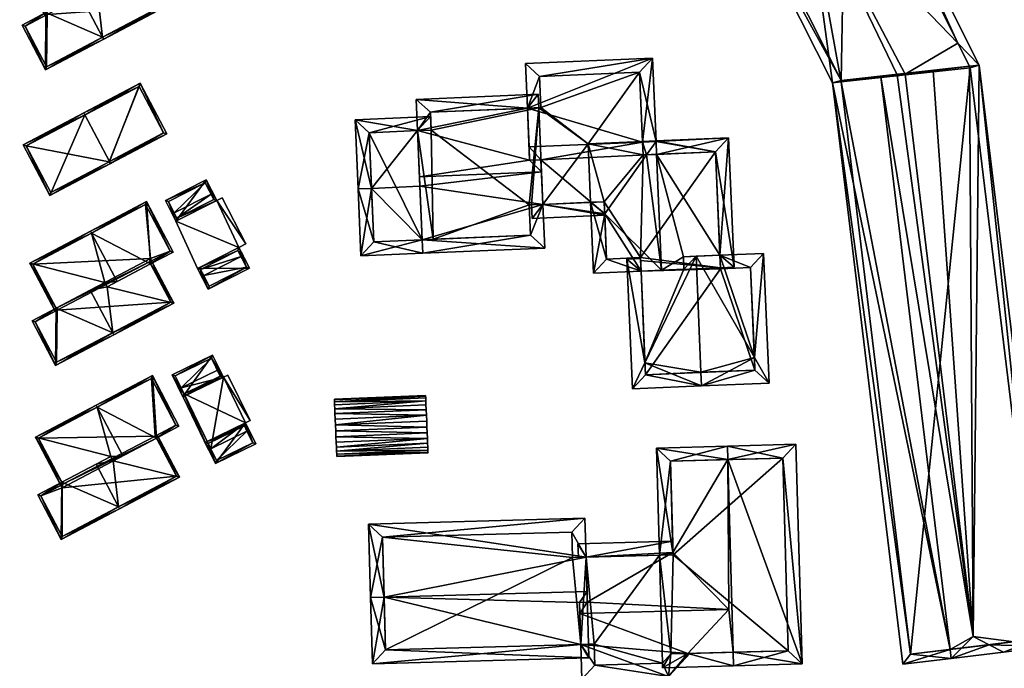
# Model space of a CAD drawing. Header units: inches. Extents: x 2558739 to 2563058, y 1133992 to 1137021.
# Tile 34 of 97: x 2560679 to 2560788, y 1134501 to 1134573. Entities that reach past the tile are written whole.
import ezdxf

# ---------------------------------------------------------------- set-up
doc = ezdxf.new("R2010")
doc.units = ezdxf.units.IN
doc.header["$MEASUREMENT"] = 0
doc.layers.add('Gebaeude Einzelhaus', color=10, linetype='Continuous')
doc.layers.add('Offenes Gebaeude', color=10, linetype='Continuous')

msp = doc.modelspace()

# ---------------------------------------------------------------- meshes
at = {"layer": 'Gebaeude Einzelhaus'}
mesh = msp.add_polyface(dxfattribs=at)
corners = [(2560781.931, 1134503.2, 395.439), (2560768.905, 1134565.878, 392.495), (2560776.696, 1134501.559, 392.495), (2560769.892, 1134565.997, 393.038), (2560782.051, 1134502.208, 395.439), (2560774.26, 1134566.526, 395.44), (2560786.275, 1134503.726, 396.35), (2560787.854, 1134502.91, 395.439), (2560783.199, 1134503.353, 396.35), (2560784.495, 1134504.646, 397.378), (2560776.076, 1134566.747, 396.743), (2560776.96, 1134566.854, 397.378), (2560792.933, 1134503.525, 392.271), (2560785.141, 1134567.844, 392.271), (2560784.087, 1134567.716, 392.929), (2560780.063, 1134567.229, 395.44), (2560777.569, 1134502.671, 393.041), (2560791.82, 1134504.398, 392.891), (2560784.17, 1134567.551, 392.89), (2560756.865, 1134591.501, 392.943), (2560765.94, 1134587.791, 396.996), (2560762.24, 1134594.82, 396.906), (2560756.43, 1134590.586, 392.439), (2560760.246, 1134598.609, 396.858), (2560754.103, 1134591.271, 392.439), (2560769.892, 1134565.998, 393.08), (2560776.96, 1134566.854, 397.267), (2560784.087, 1134567.716, 392.915), (2560782.81, 1134570.265, 392.845), (2560771.254, 1134595.57, 392.104), (2560765.959, 1134603.709, 392.104), (2560765.492, 1134602.593, 392.707), (2560770.123, 1134595.476, 392.706), (2560764.983, 1134603.249, 392.743), (2560762.513, 1134606.889, 392.104), (2560761.999, 1134606.001, 392.743), (2560758.694, 1134600.286, 396.858), (2560765.204, 1134603.035, 392.732), (2560757.957, 1134607.446, 392.762), (2560758.026, 1134608.523, 392.104), (2560757.529, 1134600.748, 396.858), (2560736.329, 1134600.26, 392.76), (2560733.731, 1134600.45, 392.104), (2560757.193, 1134607.192, 392.761), (2560752.131, 1134599.103, 396.753), (2560757.562, 1134607.315, 392.791), (2560754.816, 1134600.165, 396.858), (2560737.16, 1134593.176, 396.168), (2560738.026, 1134593.519, 396.202), (2560741.616, 1134594.941, 396.341), (2560740.858, 1134587.372, 393.243), (2560740.661, 1134585.408, 392.439), (2560752.607, 1134591.711, 392.906), (2560754.185, 1134592.29, 392.945), (2560769.873, 1134566.153, 393.113), (2560757.128, 1134591.424, 393.069), (2560770.388, 1134595.069, 392.686), (2560765.189, 1134603.059, 392.729), (2560758.011, 1134607.464, 392.74), (2560761.981, 1134606.018, 392.738), (2560735.108, 1134599.854, 392.677), (2560741.16, 1134586.716, 392.906), (2560754.036, 1134592.334, 392.992), (2560777.569, 1134502.671, 376.985), (2560769.892, 1134565.997, 376.986), (2560791.82, 1134504.398, 376.985), (2560784.17, 1134567.551, 376.986), (2560784.087, 1134567.716, 376.986), (2560770.388, 1134595.069, 376.986), (2560765.189, 1134603.059, 376.986), (2560761.981, 1134606.018, 376.986), (2560758.011, 1134607.464, 376.986), (2560735.108, 1134599.854, 376.986), (2560735.108, 1134599.854, 390.299), (2560740.794, 1134587.511, 391.103), (2560741.16, 1134586.716, 390.574), (2560738.037, 1134593.495, 395.086), (2560735.182, 1134599.694, 390.419), (2560735.182, 1134599.694, 376.986), (2560740.794, 1134587.511, 376.986), (2560741.16, 1134586.716, 376.986), (2560754.036, 1134592.334, 376.986), (2560757.128, 1134591.424, 376.986), (2560769.873, 1134566.153, 376.986), (2560769.892, 1134565.998, 376.986)]
mesh.append_faces([[corners[k] for k in face] for face in [(53, 24, 62), (52, 62, 24), (52, 51, 61), (61, 51, 50), (52, 24, 51), (47, 50, 51), (47, 48, 50), (42, 60, 47), (47, 60, 48), (42, 41, 60), (45, 43, 39), (45, 39, 38), (38, 39, 58), (39, 41, 42), (39, 43, 41), (35, 59, 34), (59, 58, 34), (34, 58, 39), (57, 33, 30), (37, 57, 30), (31, 37, 30), (30, 33, 34), (34, 33, 35), (32, 29, 56), (56, 29, 28), (31, 29, 32), (31, 30, 29), (28, 29, 13), (27, 28, 13), (54, 22, 55), (55, 22, 19), (53, 19, 24), (24, 19, 22), (25, 1, 54), (54, 1, 22), (23, 36, 46), (46, 36, 40), (52, 44, 49), (52, 53, 44), (44, 53, 46), (52, 24, 53), (23, 53, 24), (23, 46, 53), (52, 51, 24), (52, 50, 51), (52, 49, 50), (48, 50, 49), (48, 47, 50), (50, 47, 51), (41, 49, 44), (41, 48, 49), (41, 47, 48), (41, 42, 47), (43, 45, 39), (44, 46, 43), (43, 46, 45), (45, 38, 39), (45, 40, 38), (45, 46, 40), (43, 41, 44), (43, 39, 41), (41, 39, 42), (34, 40, 35), (35, 40, 36), (40, 34, 38), (38, 34, 39), (31, 23, 21), (31, 37, 23), (31, 30, 37), (37, 33, 23), (23, 33, 36), (37, 30, 33), (33, 35, 36), (33, 34, 35), (33, 30, 34), (21, 20, 32), (32, 20, 29), (29, 31, 32), (32, 31, 21), (29, 30, 31), (28, 29, 20), (28, 13, 29), (27, 28, 26), (26, 28, 20), (27, 13, 28), (20, 10, 26), (20, 25, 10), (20, 1, 25), (23, 24, 19), (19, 24, 22), (19, 21, 23), (1, 20, 22), (22, 20, 19), (19, 20, 21), (17, 18, 13), (13, 18, 14), (12, 17, 13), (6, 17, 7), (7, 17, 12), (8, 6, 4), (0, 8, 4), (16, 0, 4), (4, 6, 7), (2, 16, 4), (3, 16, 1), (1, 16, 2), (9, 15, 11), (9, 14, 15), (9, 13, 14), (7, 12, 6), (6, 12, 9), (9, 12, 13), (8, 0, 4), (8, 9, 0), (0, 9, 5), (5, 9, 10), (10, 9, 11), (8, 6, 9), (8, 4, 6), (6, 4, 7), (3, 0, 5), (0, 2, 4), (3, 1, 0), (0, 1, 2)]], dxfattribs={"color": 13})
mesh.append_faces([[corners[k] for k in face] for face in [(71, 78, 72), (70, 81, 71), (71, 81, 78), (78, 81, 79), (79, 81, 80), (70, 82, 81), (83, 67, 84), (82, 68, 83), (83, 68, 67), (70, 69, 82), (82, 69, 68), (54, 55, 83), (83, 55, 82), (3, 83, 84), (25, 54, 3), (3, 54, 83), (19, 82, 55), (19, 81, 82), (19, 53, 81), (53, 52, 81), (52, 75, 81), (81, 75, 80), (52, 61, 75), (75, 79, 80), (75, 74, 79), (77, 73, 78), (78, 73, 72), (76, 60, 77), (77, 60, 73), (76, 48, 60), (74, 50, 76), (76, 50, 48), (75, 61, 74), (74, 61, 50), (71, 43, 58), (58, 43, 45), (71, 73, 43), (43, 73, 41), (41, 73, 60), (71, 72, 73), (38, 58, 45), (58, 59, 71), (71, 59, 70), (59, 35, 70), (33, 70, 35), (33, 69, 70), (33, 57, 69), (57, 37, 69), (31, 69, 37), (32, 68, 31), (31, 68, 69), (32, 56, 68), (28, 68, 56), (28, 67, 68), (28, 27, 67), (25, 5, 10), (25, 3, 5), (66, 64, 67), (66, 63, 64), (66, 65, 63), (15, 26, 11), (11, 26, 10), (14, 27, 15), (15, 27, 26), (18, 27, 14), (66, 67, 18), (18, 67, 27), (18, 65, 66), (18, 17, 65), (0, 6, 8), (0, 17, 6), (17, 63, 65), (0, 16, 17), (17, 16, 63), (16, 3, 63), (63, 3, 64)]], dxfattribs={"color": 41})
mesh = msp.add_polyface(dxfattribs=at)
corners = [(2560681.847, 1134573.64, 386.728), (2560679.198, 1134572.246, 385.65), (2560681.79, 1134567.32, 385.65), (2560688.12, 1134570.934, 388.273), (2560688.236, 1134570.713, 388.273), (2560685.643, 1134575.639, 388.273), (2560687.522, 1134576.013, 387.632), (2560687.268, 1134576.494, 387.632), (2560694.88, 1134574.21, 385.65), (2560692.319, 1134578.539, 385.737), (2560692.424, 1134578.877, 385.65), (2560692.203, 1134578.76, 385.737), (2560679.535, 1134572.141, 385.74), (2560681.895, 1134567.658, 385.74), (2560681.963, 1134573.419, 386.728), (2560694.543, 1134574.315, 385.737), (2560688.599, 1134576.58, 388.085), (2560685.772, 1134581.951, 388.085), (2560678.935, 1134578.635, 385.261), (2560685.655, 1134582.173, 388.085), (2560681.847, 1134573.64, 385.354), (2560681.742, 1134573.303, 385.261), (2560681.963, 1134573.419, 385.354), (2560691.875, 1134585.446, 385.261), (2560692.319, 1134578.539, 386.396), (2560694.819, 1134579.855, 385.261), (2560694.481, 1134579.96, 385.361), (2560692.203, 1134578.76, 386.396), (2560691.77, 1134585.109, 385.361), (2560679.273, 1134578.53, 385.354), (2560681.847, 1134573.64, 375.771), (2560681.963, 1134573.419, 375.771), (2560679.535, 1134572.141, 375.771), (2560681.895, 1134567.658, 375.771), (2560694.543, 1134574.315, 375.771), (2560692.203, 1134578.76, 375.771), (2560692.424, 1134578.877, 375.771), (2560692.288, 1134579.136, 375.771), (2560694.481, 1134579.96, 375.771), (2560691.77, 1134585.109, 375.771), (2560679.273, 1134578.53, 375.771)]
mesh.append_faces([[corners[k] for k in face] for face in [(21, 20, 22), (19, 29, 18), (18, 29, 21), (21, 29, 20), (19, 17, 29), (23, 28, 19), (19, 28, 17), (25, 26, 23), (23, 26, 28), (27, 26, 24), (24, 26, 25), (24, 17, 16), (25, 23, 24), (24, 23, 17), (17, 23, 19), (20, 21, 22), (7, 18, 20), (20, 18, 21), (7, 17, 18), (18, 17, 19), (6, 16, 7), (7, 16, 17), (10, 9, 11), (4, 15, 8), (8, 15, 10), (10, 15, 9), (4, 3, 15), (2, 13, 4), (4, 13, 3), (14, 12, 0), (0, 12, 1), (1, 12, 2), (2, 12, 13), (9, 10, 11), (6, 8, 9), (9, 8, 10), (6, 3, 8), (8, 3, 4), (7, 5, 6), (6, 5, 3), (0, 3, 5), (0, 2, 3), (3, 2, 4), (0, 1, 2)]], dxfattribs={"color": 13})
mesh.append_faces([[corners[k] for k in face] for face in [(36, 37, 38), (38, 37, 39), (39, 37, 40), (40, 37, 30), (24, 16, 9), (9, 16, 6), (29, 30, 20), (29, 40, 30), (17, 40, 29), (17, 39, 40), (17, 28, 39), (28, 26, 39), (39, 26, 38), (26, 36, 38), (27, 10, 26), (26, 10, 36), (27, 11, 10), (24, 9, 27), (27, 9, 11), (35, 37, 36), (35, 30, 37), (32, 31, 33), (33, 31, 34), (34, 31, 35), (35, 31, 30), (11, 35, 10), (10, 35, 36), (9, 35, 11), (9, 34, 35), (9, 15, 34), (3, 34, 15), (3, 33, 34), (3, 13, 33), (13, 12, 33), (33, 12, 32), (22, 12, 14), (22, 32, 12), (22, 31, 32), (20, 22, 0), (0, 22, 14), (20, 31, 22), (20, 30, 31), (0, 5, 20), (20, 5, 7)]], dxfattribs={"color": 41})
mesh = msp.add_polyface(dxfattribs=at)
corners = [(2560743.698, 1134551.399, 389.568), (2560743.642, 1134552.724, 389.568), (2560742.143, 1134552.66, 388.559), (2560742.476, 1134544.824, 388.559), (2560747.722, 1134545.048, 392.091), (2560749.986, 1134545.144, 393.616), (2560748.337, 1134557.918, 392.872), (2560749.442, 1134557.965, 393.616), (2560749.381, 1134559.385, 393.616), (2560747.881, 1134559.367, 392.607), (2560749.378, 1134559.463, 393.616), (2560747.88, 1134559.399, 392.607), (2560747.943, 1134557.901, 392.607), (2560752.437, 1134546.632, 392.035), (2560752.471, 1134545.249, 392.051), (2560756.457, 1134546.803, 389.503), (2560758.015, 1134545.485, 388.559), (2560756.516, 1134545.421, 389.503), (2560757.406, 1134559.804, 388.559), (2560743.911, 1134546.387, 389.568), (2560747.658, 1134546.545, 392.091), (2560755.971, 1134558.242, 389.503), (2560723.501, 1134548.524, 389.457), (2560737.06, 1134547.598, 388.559), (2560736.854, 1134552.436, 391.456), (2560723.565, 1134547.024, 388.559), (2560723.25, 1134554.434, 392.995), (2560736.7, 1134556.044, 393.616), (2560723.206, 1134555.47, 393.616), (2560735.386, 1134557.307, 392.84), (2560722.988, 1134560.591, 390.598), (2560736.644, 1134557.36, 392.84), (2560735.141, 1134563.071, 389.443), (2560736.336, 1134564.624, 388.559), (2560736.4, 1134563.125, 389.443), (2560722.841, 1134564.05, 388.559), (2560735.498, 1134549.033, 389.456), (2560735.356, 1134552.372, 391.456), (2560724.403, 1134562.615, 389.443), (2560724.486, 1134560.655, 390.598), (2560735.141, 1134563.071, 390.89), (2560748.989, 1134568.621, 387.739), (2560734.931, 1134568.024, 387.739), (2560747.883, 1134559.321, 393.616), (2560735.323, 1134558.788, 393.616), (2560749.441, 1134557.965, 392.872), (2560736.854, 1134552.436, 390.262), (2560735.659, 1134550.884, 389.478), (2560735.595, 1134552.382, 390.262), (2560743.706, 1134551.226, 389.478), (2560736.494, 1134566.589, 388.692), (2560736.64, 1134563.135, 390.89), (2560747.554, 1134567.059, 388.692), (2560747.881, 1134559.367, 393.587), (2560747.943, 1134557.901, 392.872), (2560743.642, 1134552.724, 390.262), (2560760.274, 1134535.484, 389.423), (2560761.895, 1134532.673, 388.559), (2560761.286, 1134547.009, 388.238), (2560756.457, 1134546.803, 391.231), (2560753.815, 1134546.691, 392.869), (2560748.153, 1134534.901, 389.403), (2560746.164, 1134546.365, 388.238), (2560746.774, 1134532.029, 388.559), (2560747.722, 1134545.048, 389.176), (2560747.663, 1134546.429, 389.145), (2560754.425, 1134532.354, 392.869), (2560754.361, 1134533.854, 392.869), (2560759.851, 1134545.446, 389.2), (2560756.521, 1134545.304, 391.264), (2560748.209, 1134533.592, 389.403), (2560760.333, 1134534.108, 389.423), (2560717.889, 1134554.205, 392.995), (2560716.389, 1134554.141, 392.995), (2560716.705, 1134546.733, 388.559), (2560722.988, 1134560.591, 389.427), (2560724.423, 1134562.154, 388.559), (2560724.486, 1134560.655, 389.427), (2560716.064, 1134561.798, 388.559), (2560718.14, 1134548.296, 389.457), (2560717.627, 1134560.363, 389.427), (2560742.143, 1134552.66, 376.963), (2560743.642, 1134552.724, 376.963), (2560743.911, 1134546.387, 376.963), (2560747.658, 1134546.545, 376.963), (2560747.671, 1134546.243, 376.963), (2560747.722, 1134545.048, 376.963), (2560756.516, 1134545.421, 376.963), (2560755.971, 1134558.242, 376.963), (2560747.943, 1134557.901, 376.963), (2560747.881, 1134559.367, 376.963), (2560747.88, 1134559.399, 376.963), (2560741.868, 1134559.144, 376.963), (2560736.4, 1134563.125, 376.963), (2560724.403, 1134562.615, 376.963), (2560724.486, 1134560.655, 376.963), (2560722.988, 1134560.591, 376.963), (2560724.727, 1134548.576, 376.963), (2560723.501, 1134548.524, 376.963), (2560735.498, 1134549.033, 376.963), (2560735.356, 1134552.372, 376.963), (2560735.595, 1134552.382, 376.963), (2560736.854, 1134552.436, 376.963), (2560747.554, 1134567.059, 376.963), (2560736.494, 1134566.589, 376.963), (2560736.64, 1134563.135, 376.963), (2560748.209, 1134533.592, 376.963), (2560760.333, 1134534.108, 376.963), (2560759.851, 1134545.446, 376.963), (2560756.521, 1134545.304, 376.963), (2560717.627, 1134560.363, 376.963), (2560718.14, 1134548.296, 376.963)]
mesh.append_faces([[corners[k] for k in face] for face in [(76, 80, 78), (78, 80, 73), (73, 80, 72), (76, 75, 80), (76, 77, 75), (73, 79, 74), (74, 79, 25), (25, 79, 22), (73, 72, 79), (72, 78, 73), (72, 75, 78), (78, 75, 76), (76, 75, 77), (72, 26, 75), (72, 22, 26), (72, 74, 22), (22, 74, 25), (72, 73, 74), (66, 71, 57), (57, 71, 56), (66, 67, 71), (63, 70, 66), (66, 70, 67), (63, 61, 70), (64, 62, 65), (64, 61, 62), (62, 61, 63), (58, 68, 59), (59, 68, 69), (57, 56, 58), (58, 56, 68), (67, 56, 60), (67, 66, 56), (56, 66, 57), (61, 67, 60), (61, 66, 67), (61, 63, 66), (14, 60, 13), (64, 61, 14), (14, 61, 60), (65, 62, 64), (64, 62, 61), (61, 62, 63), (56, 59, 60), (56, 58, 59), (56, 57, 58), (46, 47, 48), (46, 49, 47), (46, 0, 49), (46, 55, 0), (8, 43, 53), (43, 6, 54), (43, 8, 6), (6, 8, 45), (52, 8, 53), (52, 41, 8), (52, 50, 41), (41, 50, 42), (42, 50, 40), (40, 50, 51), (0, 46, 49), (49, 46, 47), (47, 46, 48), (6, 31, 0), (0, 31, 46), (31, 44, 29), (6, 43, 31), (31, 43, 44), (6, 8, 43), (6, 45, 8), (43, 40, 44), (8, 41, 43), (43, 41, 40), (40, 41, 42), (32, 33, 34), (32, 38, 33), (33, 38, 35), (35, 38, 30), (30, 38, 39), (24, 36, 37), (36, 25, 22), (24, 23, 36), (36, 23, 25), (30, 32, 35), (35, 32, 33), (33, 32, 34), (30, 29, 32), (29, 27, 31), (30, 28, 29), (29, 28, 27), (26, 27, 28), (22, 24, 26), (26, 24, 27), (25, 23, 22), (22, 23, 24), (8, 9, 10), (8, 6, 9), (9, 6, 12), (8, 7, 6), (11, 10, 9), (15, 16, 17), (15, 21, 16), (16, 21, 18), (18, 21, 10), (10, 21, 8), (8, 21, 7), (3, 19, 4), (4, 19, 20), (3, 2, 19), (19, 2, 0), (0, 2, 1), (7, 18, 8), (8, 18, 10), (7, 15, 18), (18, 15, 16), (16, 15, 17), (7, 13, 15), (7, 5, 13), (13, 5, 14), (6, 9, 12), (9, 10, 11), (6, 8, 9), (9, 8, 10), (6, 7, 8), (0, 5, 6), (6, 5, 7), (0, 4, 5), (0, 3, 4), (0, 2, 3), (0, 1, 2)]], dxfattribs={"color": 13})
mesh.append_faces([[corners[k] for k in face] for face in [(96, 98, 110), (110, 98, 111), (98, 22, 111), (111, 22, 79), (72, 80, 79), (79, 80, 111), (111, 80, 110), (75, 96, 80), (80, 96, 110), (86, 109, 106), (106, 109, 107), (107, 109, 108), (86, 87, 109), (59, 13, 60), (59, 15, 13), (69, 17, 59), (59, 17, 15), (69, 109, 17), (17, 109, 87), (69, 68, 109), (109, 68, 108), (56, 108, 68), (56, 107, 108), (56, 71, 107), (67, 70, 71), (71, 70, 107), (107, 70, 106), (61, 106, 70), (64, 86, 61), (61, 86, 106), (103, 105, 104), (103, 92, 105), (105, 92, 93), (93, 92, 102), (102, 92, 81), (103, 91, 92), (51, 34, 40), (40, 34, 32), (51, 105, 34), (34, 105, 93), (51, 50, 105), (105, 50, 104), (50, 52, 104), (104, 52, 103), (52, 91, 103), (53, 11, 52), (52, 11, 91), (43, 9, 53), (53, 9, 11), (43, 54, 9), (9, 54, 12), (6, 12, 54), (55, 1, 0), (46, 2, 55), (55, 2, 1), (46, 102, 2), (2, 102, 81), (44, 40, 29), (29, 40, 32), (101, 93, 102), (93, 95, 94), (95, 97, 96), (96, 97, 98), (101, 100, 93), (93, 100, 95), (95, 100, 97), (97, 100, 99), (24, 46, 27), (27, 46, 31), (37, 46, 24), (46, 101, 102), (37, 100, 46), (46, 100, 101), (37, 36, 100), (100, 36, 99), (36, 97, 99), (36, 22, 97), (97, 22, 98), (28, 30, 26), (26, 30, 75), (77, 30, 39), (77, 75, 30), (77, 95, 75), (75, 95, 96), (38, 77, 39), (38, 94, 77), (77, 94, 95), (32, 94, 38), (32, 93, 94), (32, 34, 93), (89, 92, 90), (90, 92, 91), (89, 82, 92), (92, 82, 81), (88, 84, 89), (89, 84, 82), (82, 84, 83), (88, 87, 84), (84, 87, 85), (85, 87, 86), (12, 89, 9), (9, 89, 90), (9, 90, 11), (11, 90, 91), (21, 6, 7), (21, 12, 6), (21, 89, 12), (21, 88, 89), (15, 88, 21), (15, 87, 88), (15, 17, 87), (5, 4, 14), (14, 4, 64), (20, 64, 4), (64, 85, 86), (20, 84, 64), (64, 84, 85), (20, 19, 84), (84, 19, 83), (0, 83, 19), (0, 82, 83), (0, 1, 82), (2, 82, 1), (2, 81, 82)]], dxfattribs={"color": 41})
mesh = msp.add_polyface(dxfattribs=at)
corners = [(2560692.267, 1134565.827, 385.761), (2560686.047, 1134562.553, 388.584), (2560686.163, 1134562.332, 388.584), (2560688.875, 1134557.181, 388.584), (2560695.211, 1134560.236, 385.761), (2560688.991, 1134556.961, 388.584), (2560679.327, 1134559.016, 385.761), (2560682.271, 1134553.423, 385.761), (2560694.874, 1134560.341, 385.861), (2560692.162, 1134565.49, 385.861), (2560679.665, 1134558.911, 385.854), (2560682.376, 1134553.761, 385.854), (2560688.829, 1134557.157, 388.565), (2560688.829, 1134557.157, 376.899), (2560694.874, 1134560.341, 376.899), (2560692.162, 1134565.49, 376.899), (2560679.665, 1134558.911, 376.899), (2560682.376, 1134553.761, 376.899)]
mesh.append_faces([[corners[k] for k in face] for face in [(3, 8, 5), (5, 11, 12), (12, 3, 5), (10, 11, 7), (7, 11, 5), (6, 10, 7), (2, 10, 1), (9, 2, 1), (1, 10, 6), (8, 9, 0), (0, 9, 1), (5, 8, 4), (4, 8, 0), (2, 7, 3), (3, 7, 5), (2, 6, 7), (2, 1, 6), (0, 3, 4), (4, 3, 5), (0, 2, 3), (0, 1, 2)]], dxfattribs={"color": 13})
mesh.append_faces([[corners[k] for k in face] for face in [(13, 15, 14), (13, 16, 15), (13, 17, 16), (11, 17, 13), (11, 13, 12), (16, 17, 10), (10, 17, 11), (15, 16, 2), (2, 16, 10), (9, 15, 2), (14, 15, 8), (8, 15, 9), (13, 14, 8), (3, 13, 8), (12, 13, 3)]], dxfattribs={"color": 41})
mesh = msp.add_polyface(dxfattribs=at)
corners = [(2560696.239, 1134550.568, 382.656), (2560699.596, 1134555.163, 381.846), (2560695.071, 1134552.861, 381.846), (2560700.763, 1134552.869, 382.656), (2560695.408, 1134552.751, 381.925), (2560699.486, 1134554.826, 381.925), (2560696.349, 1134550.904, 382.577), (2560700.426, 1134552.979, 382.577), (2560700.122, 1134553.577, 382.215), (2560700.122, 1134553.577, 376.502), (2560699.486, 1134554.826, 376.502), (2560700.426, 1134552.979, 382.215), (2560695.408, 1134552.751, 376.502), (2560696.044, 1134551.503, 376.502), (2560696.044, 1134551.503, 382.215), (2560696.349, 1134550.904, 382.215), (2560700.426, 1134552.979, 376.502), (2560696.349, 1134550.904, 376.502)]
mesh.append_faces([[corners[k] for k in face] for face in [(7, 5, 1), (3, 6, 7), (3, 7, 1), (4, 6, 0), (0, 6, 3), (5, 4, 2), (1, 5, 2), (2, 4, 0), (3, 1, 0), (0, 1, 2)]], dxfattribs={"color": 13})
mesh.append_faces([[corners[k] for k in face] for face in [(9, 13, 10), (10, 13, 12), (9, 17, 13), (9, 16, 17), (7, 6, 11), (11, 6, 15), (6, 14, 15), (6, 4, 14), (14, 4, 13), (13, 4, 12), (4, 5, 12), (12, 5, 10), (8, 7, 11), (10, 5, 9), (9, 5, 8), (8, 5, 7)]], dxfattribs={"color": 41})
mesh = msp.add_polyface(dxfattribs=at)
corners = [(2560700.763, 1134552.869, 382.215), (2560703.203, 1134547.675, 382.215), (2560703.954, 1134548.064, 382.215), (2560696.239, 1134550.568, 382.215), (2560698.63, 1134545.349, 382.215), (2560703.093, 1134547.339, 382.215), (2560703.663, 1134546.773, 382.215), (2560701.354, 1134553.174, 382.215), (2560700.426, 1134552.979, 382.215), (2560700.345, 1134553.69, 382.215), (2560696.349, 1134550.904, 382.215), (2560700.122, 1134553.577, 382.215), (2560695.82, 1134551.389, 382.215), (2560696.044, 1134551.503, 382.215), (2560698.966, 1134545.239, 382.215), (2560699.09, 1134544.446, 382.215), (2560699.312, 1134544.559, 382.215), (2560703.439, 1134546.659, 382.215), (2560700.345, 1134553.69, 376.502), (2560700.122, 1134553.577, 376.502), (2560695.82, 1134551.389, 376.502), (2560696.044, 1134551.503, 376.502), (2560696.239, 1134550.568, 376.502), (2560698.63, 1134545.349, 376.502), (2560699.09, 1134544.446, 376.502), (2560699.312, 1134544.559, 376.502), (2560703.439, 1134546.659, 376.502), (2560703.663, 1134546.773, 376.502), (2560703.203, 1134547.675, 376.502), (2560703.954, 1134548.064, 376.502), (2560701.354, 1134553.174, 376.502), (2560700.763, 1134552.869, 376.502), (2560703.093, 1134547.339, 376.502), (2560698.966, 1134545.239, 376.502), (2560696.349, 1134550.904, 376.502), (2560700.426, 1134552.979, 376.502)]
mesh.append_faces([[corners[k] for k in face] for face in [(6, 5, 17), (14, 15, 16), (5, 4, 14), (14, 4, 15), (3, 10, 12), (12, 10, 13), (8, 9, 11), (3, 0, 10), (10, 0, 8), (8, 0, 9), (0, 2, 7), (6, 1, 5), (5, 1, 4), (4, 1, 3), (3, 1, 0), (0, 1, 2)]], dxfattribs={"color": 13})
mesh.append_faces([[corners[k] for k in face] for face in [(24, 33, 25), (32, 27, 26), (32, 28, 27), (28, 31, 29), (29, 31, 30), (31, 35, 18), (18, 35, 19), (31, 34, 35), (34, 20, 21), (28, 22, 31), (31, 22, 34), (34, 22, 20), (24, 23, 33), (33, 23, 32), (32, 23, 28), (28, 23, 22), (9, 0, 18), (18, 0, 31), (0, 7, 31), (31, 7, 30), (7, 2, 30), (30, 2, 29), (2, 1, 29), (29, 1, 28), (1, 6, 28), (28, 6, 27), (27, 6, 26), (26, 6, 17), (16, 15, 25), (25, 15, 24), (15, 4, 24), (24, 4, 23), (4, 3, 23), (23, 3, 22), (3, 12, 22), (22, 12, 20), (20, 13, 21), (20, 12, 13), (9, 18, 11), (11, 18, 19)]], dxfattribs={"color": 41})
mesh = msp.add_polyface(dxfattribs=at)
corners = [(2560688.632, 1134543.318, 387.103), (2560686.754, 1134542.944, 387.745), (2560689.231, 1134538.239, 387.745), (2560688.379, 1134543.799, 387.103), (2560695.991, 1134541.515, 385.122), (2560689.348, 1134538.018, 387.745), (2560693.43, 1134545.844, 385.209), (2560693.535, 1134546.182, 385.122), (2560693.314, 1134546.065, 385.209), (2560682.958, 1134540.945, 386.2), (2560680.309, 1134539.551, 385.122), (2560682.901, 1134534.625, 385.122), (2560683.074, 1134540.724, 386.2), (2560680.646, 1134539.446, 385.212), (2560683.006, 1134534.963, 385.212), (2560695.654, 1134541.62, 385.209), (2560686.883, 1134549.256, 387.556), (2560692.986, 1134552.751, 384.734), (2560686.766, 1134549.478, 387.556), (2560693.43, 1134545.844, 385.868), (2560695.93, 1134547.16, 384.734), (2560689.71, 1134543.885, 387.556), (2560680.046, 1134545.94, 384.734), (2560682.958, 1134540.945, 384.827), (2560682.853, 1134540.608, 384.734), (2560683.074, 1134540.724, 384.827), (2560695.593, 1134547.265, 384.834), (2560693.314, 1134546.065, 385.868), (2560692.881, 1134552.414, 384.834), (2560680.384, 1134545.835, 384.827), (2560682.958, 1134540.945, 375.817), (2560683.074, 1134540.724, 375.817), (2560680.646, 1134539.446, 375.817), (2560683.006, 1134534.963, 375.817), (2560695.654, 1134541.62, 375.817), (2560693.314, 1134546.065, 375.817), (2560693.535, 1134546.182, 375.817), (2560693.399, 1134546.441, 375.817), (2560695.593, 1134547.265, 375.817), (2560692.881, 1134552.414, 375.817), (2560680.384, 1134545.835, 375.817)]
mesh.append_faces([[corners[k] for k in face] for face in [(24, 23, 25), (18, 29, 22), (22, 29, 24), (24, 29, 23), (18, 16, 29), (17, 28, 18), (18, 28, 16), (20, 26, 17), (17, 26, 28), (20, 19, 26), (26, 19, 27), (23, 24, 25), (3, 22, 23), (23, 22, 24), (3, 16, 22), (22, 16, 18), (0, 21, 3), (3, 21, 16), (19, 16, 21), (20, 17, 19), (19, 17, 16), (16, 17, 18), (7, 6, 8), (5, 15, 4), (4, 15, 7), (7, 15, 6), (5, 2, 15), (11, 14, 5), (5, 14, 2), (9, 13, 10), (10, 13, 11), (11, 13, 14), (9, 12, 13), (9, 2, 1), (9, 11, 2), (2, 11, 5), (9, 10, 11), (6, 7, 8), (0, 4, 6), (6, 4, 7), (0, 2, 4), (4, 2, 5), (3, 1, 0), (0, 1, 2)]], dxfattribs={"color": 13})
mesh.append_faces([[corners[k] for k in face] for face in [(36, 37, 38), (38, 37, 39), (39, 37, 40), (40, 37, 30), (19, 21, 6), (6, 21, 0), (29, 30, 23), (29, 40, 30), (16, 40, 29), (16, 39, 40), (16, 28, 39), (28, 26, 39), (39, 26, 38), (26, 36, 38), (27, 7, 26), (26, 7, 36), (27, 8, 7), (19, 6, 27), (27, 6, 8), (35, 37, 36), (35, 30, 37), (32, 31, 33), (33, 31, 34), (34, 31, 35), (35, 31, 30), (8, 35, 7), (7, 35, 36), (6, 35, 8), (6, 34, 35), (6, 15, 34), (2, 34, 15), (2, 33, 34), (2, 14, 33), (14, 13, 33), (33, 13, 32), (25, 13, 12), (25, 32, 13), (25, 31, 32), (23, 25, 9), (9, 25, 12), (23, 31, 25), (23, 30, 31), (9, 1, 23), (23, 1, 3)]], dxfattribs={"color": 41})
mesh = msp.add_polyface(dxfattribs=at)
corners = [(2560698.63, 1134545.349, 382.656), (2560704.371, 1134545.378, 381.846), (2560703.203, 1134547.675, 382.656), (2560699.799, 1134543.051, 381.846), (2560703.093, 1134547.339, 382.578), (2560704.035, 1134545.487, 381.924), (2560698.966, 1134545.239, 382.577), (2560699.908, 1134543.387, 381.925), (2560703.439, 1134546.659, 376.502), (2560704.035, 1134545.487, 376.502), (2560703.439, 1134546.659, 382.215), (2560703.093, 1134547.339, 382.215), (2560698.966, 1134545.239, 382.215), (2560699.312, 1134544.559, 382.215), (2560699.312, 1134544.559, 376.502), (2560699.908, 1134543.387, 376.502), (2560698.966, 1134545.239, 376.502), (2560703.093, 1134547.339, 376.502)]
mesh.append_faces([[corners[k] for k in face] for face in [(6, 7, 3), (3, 7, 5), (3, 5, 1), (4, 6, 0), (0, 6, 3), (5, 4, 2), (1, 5, 2), (2, 4, 0), (3, 1, 0), (0, 1, 2)]], dxfattribs={"color": 13})
mesh.append_faces([[corners[k] for k in face] for face in [(8, 16, 17), (8, 14, 16), (8, 9, 14), (14, 9, 15), (5, 15, 9), (5, 7, 15), (13, 6, 12), (15, 7, 14), (14, 7, 13), (13, 7, 6), (6, 11, 12), (6, 4, 11), (4, 10, 11), (4, 5, 10), (10, 5, 8), (8, 5, 9)]], dxfattribs={"color": 41})
mesh = msp.add_polyface(dxfattribs=at)
corners = [(2560697.013, 1134531.131, 382.447), (2560700.284, 1134535.763, 381.636), (2560695.816, 1134533.586, 381.636), (2560701.48, 1134533.308, 382.447), (2560697.128, 1134531.466, 382.373), (2560696.151, 1134533.471, 381.71), (2560701.146, 1134533.423, 382.373), (2560700.169, 1134535.429, 381.71), (2560700.826, 1134534.081, 381.931), (2560700.826, 1134534.081, 376.335), (2560700.169, 1134535.429, 376.335), (2560701.146, 1134533.423, 381.931), (2560696.151, 1134533.471, 376.335), (2560696.808, 1134532.123, 376.335), (2560696.808, 1134532.123, 381.931), (2560697.128, 1134531.466, 381.931)]
mesh.append_faces([[corners[k] for k in face] for face in [(7, 5, 1), (6, 7, 3), (3, 7, 1), (0, 4, 6), (0, 6, 3), (5, 4, 2), (1, 5, 2), (2, 4, 0), (3, 1, 0), (0, 1, 2)]], dxfattribs={"color": 13})
mesh.append_faces([[corners[k] for k in face] for face in [(9, 13, 10), (10, 13, 12), (6, 4, 11), (11, 4, 15), (4, 14, 15), (4, 5, 14), (14, 5, 13), (13, 5, 12), (5, 7, 12), (12, 7, 10), (8, 6, 11), (10, 7, 9), (9, 7, 8), (8, 7, 6)]], dxfattribs={"color": 41})
mesh = msp.add_polyface(dxfattribs=at)
corners = [(2560701.48, 1134533.308, 381.931), (2560704.438, 1134528.524, 381.931), (2560701.994, 1134533.541, 381.931), (2560703.938, 1134528.259, 381.931), (2560701.146, 1134533.423, 381.931), (2560701.407, 1134533.457, 381.931), (2560697.128, 1134531.466, 381.931), (2560701.05, 1134534.19, 381.931), (2560700.826, 1134534.081, 381.931), (2560696.583, 1134532.014, 381.931), (2560696.808, 1134532.123, 381.931), (2560699.856, 1134525.29, 381.931), (2560699.804, 1134525.968, 381.931), (2560700.081, 1134525.4, 381.931), (2560703.822, 1134527.925, 381.931), (2560704.324, 1134527.466, 381.931), (2560704.099, 1134527.356, 381.931), (2560701.05, 1134534.19, 376.335), (2560700.826, 1134534.081, 376.335), (2560696.583, 1134532.014, 376.335), (2560696.808, 1134532.123, 376.335), (2560699.856, 1134525.29, 376.335), (2560700.081, 1134525.4, 376.335), (2560704.099, 1134527.356, 376.335), (2560704.324, 1134527.466, 376.335), (2560703.938, 1134528.259, 376.335), (2560704.438, 1134528.524, 376.335), (2560701.994, 1134533.541, 376.335), (2560701.48, 1134533.308, 376.335), (2560701.407, 1134533.457, 376.335)]
mesh.append_faces([[corners[k] for k in face] for face in [(3, 14, 15), (15, 14, 16), (3, 12, 14), (12, 11, 13), (3, 6, 12), (12, 6, 11), (11, 6, 9), (9, 6, 10), (4, 7, 8), (4, 5, 7), (3, 0, 6), (6, 0, 4), (4, 0, 5), (3, 1, 0), (0, 1, 2)]], dxfattribs={"color": 13})
mesh.append_faces([[corners[k] for k in face] for face in [(28, 18, 29), (29, 18, 17), (28, 20, 18), (20, 21, 19), (28, 22, 20), (20, 22, 21), (28, 25, 22), (22, 25, 23), (23, 25, 24), (27, 26, 28), (28, 26, 25), (7, 5, 17), (17, 5, 29), (5, 0, 29), (29, 0, 28), (0, 2, 28), (28, 2, 27), (2, 1, 27), (27, 1, 26), (1, 3, 26), (26, 3, 25), (3, 15, 25), (25, 15, 24), (24, 15, 23), (23, 15, 16), (13, 11, 22), (22, 11, 21), (11, 9, 21), (21, 9, 19), (19, 10, 20), (19, 9, 10), (7, 17, 8), (8, 17, 18)]], dxfattribs={"color": 41})
mesh = msp.add_polyface(dxfattribs=at)
corners = [(2560687.52, 1134530.001, 387.393), (2560693.623, 1134533.496, 384.57), (2560687.403, 1134530.223, 387.393), (2560694.066, 1134526.589, 385.705), (2560696.566, 1134527.905, 384.57), (2560690.346, 1134524.63, 387.393), (2560689.014, 1134524.544, 386.94), (2560689.268, 1134524.062, 386.94), (2560680.683, 1134526.685, 384.57), (2560683.594, 1134521.69, 384.663), (2560683.489, 1134521.353, 384.57), (2560683.71, 1134521.469, 384.663), (2560693.518, 1134533.159, 384.67), (2560696.229, 1134528.01, 384.67), (2560693.95, 1134526.81, 385.705), (2560681.02, 1134526.58, 384.663), (2560683.594, 1134521.69, 386.036), (2560680.945, 1134520.296, 384.959), (2560683.538, 1134515.37, 384.959), (2560689.868, 1134518.984, 387.581), (2560689.984, 1134518.763, 387.581), (2560687.39, 1134523.689, 387.581), (2560696.628, 1134522.26, 384.959), (2560694.066, 1134526.589, 385.047), (2560694.172, 1134526.927, 384.959), (2560693.95, 1134526.81, 385.047), (2560681.283, 1134520.191, 385.049), (2560683.643, 1134515.708, 385.049), (2560683.71, 1134521.469, 386.036), (2560696.29, 1134522.365, 385.046), (2560694.066, 1134526.589, 375.6), (2560693.95, 1134526.81, 375.6), (2560696.229, 1134528.01, 375.6), (2560693.518, 1134533.159, 375.6), (2560681.02, 1134526.58, 375.6), (2560683.71, 1134521.469, 375.6), (2560683.489, 1134521.353, 375.6), (2560683.626, 1134521.093, 375.6), (2560681.283, 1134520.191, 375.6), (2560683.643, 1134515.708, 375.6), (2560696.29, 1134522.365, 375.6)]
mesh.append_faces([[corners[k] for k in face] for face in [(23, 24, 29), (23, 25, 24), (22, 29, 24), (19, 29, 20), (20, 29, 22), (18, 27, 20), (20, 27, 19), (28, 26, 16), (16, 26, 17), (17, 26, 18), (18, 26, 27), (23, 24, 25), (23, 22, 24), (22, 19, 20), (23, 7, 22), (22, 7, 19), (19, 7, 21), (21, 7, 6), (16, 19, 21), (16, 18, 19), (19, 18, 20), (16, 17, 18), (10, 9, 11), (2, 15, 8), (8, 15, 10), (10, 15, 9), (2, 0, 15), (4, 13, 1), (1, 13, 12), (4, 3, 13), (13, 3, 14), (1, 12, 2), (2, 12, 0), (9, 10, 11), (6, 8, 9), (9, 8, 10), (6, 0, 8), (8, 0, 2), (7, 5, 6), (6, 5, 0), (3, 0, 5), (4, 1, 3), (3, 1, 0), (0, 1, 2)]], dxfattribs={"color": 13})
mesh.append_faces([[corners[k] for k in face] for face in [(36, 37, 38), (38, 37, 39), (39, 37, 40), (40, 37, 30), (29, 30, 23), (29, 40, 30), (19, 40, 29), (19, 39, 40), (19, 27, 39), (27, 26, 39), (39, 26, 38), (28, 10, 26), (26, 10, 38), (38, 10, 36), (28, 11, 10), (16, 11, 28), (16, 9, 11), (16, 21, 9), (9, 21, 6), (31, 33, 32), (31, 34, 33), (31, 35, 34), (35, 37, 36), (31, 30, 35), (35, 30, 37), (3, 5, 23), (23, 5, 7), (11, 35, 10), (10, 35, 36), (9, 35, 11), (15, 34, 9), (9, 34, 35), (0, 34, 15), (0, 33, 34), (0, 12, 33), (12, 13, 33), (33, 13, 32), (25, 13, 14), (25, 31, 13), (13, 31, 32), (23, 14, 3), (23, 25, 14), (23, 30, 25), (25, 30, 31)]], dxfattribs={"color": 41})
mesh = msp.add_polyface(dxfattribs=at)
corners = [(2560703.938, 1134528.259, 382.521), (2560700.598, 1134523.769, 381.857), (2560705.065, 1134525.944, 381.857), (2560699.47, 1134526.084, 382.521), (2560704.731, 1134526.059, 381.921), (2560703.822, 1134527.925, 382.457), (2560699.804, 1134525.968, 382.456), (2560700.713, 1134524.103, 381.921), (2560704.099, 1134527.356, 376.335), (2560704.731, 1134526.059, 376.335), (2560704.099, 1134527.356, 381.931), (2560703.822, 1134527.925, 381.931), (2560699.804, 1134525.968, 381.931), (2560700.081, 1134525.4, 381.931), (2560700.081, 1134525.4, 376.335), (2560700.713, 1134524.103, 376.335)]
mesh.append_faces([[corners[k] for k in face] for face in [(6, 7, 1), (1, 7, 4), (5, 6, 3), (3, 6, 1), (4, 5, 0), (0, 5, 3), (1, 4, 2), (2, 4, 0), (3, 1, 0), (0, 1, 2)]], dxfattribs={"color": 13})
mesh.append_faces([[corners[k] for k in face] for face in [(9, 15, 8), (8, 15, 14), (4, 7, 9), (9, 7, 15), (13, 6, 12), (15, 7, 14), (14, 7, 13), (13, 7, 6), (6, 11, 12), (6, 5, 11), (5, 10, 11), (5, 4, 10), (10, 4, 8), (8, 4, 9)]], dxfattribs={"color": 41})
mesh = msp.add_polyface(dxfattribs=at)
corners = [(2560719.285, 1134508.973, 392.798), (2560717.785, 1134508.931, 392.798), (2560717.989, 1134501.606, 388.451), (2560741.05, 1134503.749, 389.341), (2560741.948, 1134502.274, 388.451), (2560741.906, 1134503.773, 389.341), (2560740.921, 1134508.39, 392.095), (2560741.744, 1134509.599, 392.798), (2560741.777, 1134508.414, 392.095), (2560741.638, 1134513.416, 390.757), (2560741.518, 1134517.729, 388.451), (2560717.558, 1134517.061, 388.451), (2560719.448, 1134503.148, 389.341), (2560740.139, 1134513.374, 390.757), (2560740.06, 1134516.188, 389.253), (2560719.1, 1134515.604, 389.252), (2560757.921, 1134502.888, 393.011), (2560757.963, 1134501.389, 393.011), (2560765.543, 1134501.6, 388.166), (2560757.327, 1134524.193, 393.011), (2560764.866, 1134525.904, 388.166), (2560757.285, 1134525.693, 393.011), (2560752.888, 1134502.748, 389.904), (2560750.114, 1134501.17, 388.166), (2560757.444, 1134507.618, 392.798), (2560749.436, 1134525.474, 388.166), (2560751.258, 1134513.939, 389.091), (2560749.766, 1134513.642, 388.166), (2560751.265, 1134513.684, 389.091), (2560751.038, 1134502.696, 388.762), (2560750.099, 1134501.691, 388.166), (2560764.001, 1134503.058, 389.125), (2560763.409, 1134524.363, 389.124), (2560750.978, 1134524.016, 389.092), (2560741.638, 1134513.416, 389.237), (2560751.223, 1134515.183, 388.38), (2560740.74, 1134514.891, 388.38), (2560740.782, 1134513.392, 389.237), (2560740.955, 1134507.159, 392.798), (2560741.05, 1134503.749, 390.716), (2560750.751, 1134500.19, 388.379), (2560741.156, 1134499.924, 388.379), (2560753.141, 1134502.755, 389.904), (2560752.493, 1134502.737, 388.38), (2560752.511, 1134502.079, 388.38), (2560753.141, 1134502.755, 388.918), (2560751.265, 1134513.684, 389.237), (2560742.549, 1134503.791, 390.716), (2560742.614, 1134501.465, 389.296), (2560750.083, 1134501.673, 389.296), (2560751.038, 1134502.696, 389.904), (2560741.638, 1134513.416, 374.295), (2560740.139, 1134513.374, 374.295), (2560740.06, 1134516.188, 374.295), (2560719.1, 1134515.604, 374.295), (2560719.448, 1134503.148, 374.295), (2560741.05, 1134503.749, 374.295), (2560741.906, 1134503.773, 374.295), (2560750.099, 1134501.691, 374.295), (2560751.038, 1134502.696, 374.295), (2560764.001, 1134503.058, 374.295), (2560763.409, 1134524.363, 374.295), (2560750.978, 1134524.016, 374.295), (2560751.265, 1134513.684, 374.295), (2560749.766, 1134513.642, 374.295), (2560742.549, 1134503.791, 374.295), (2560742.614, 1134501.465, 374.295), (2560750.083, 1134501.673, 374.295)]
mesh.append_faces([[corners[k] for k in face] for face in [(40, 22, 42), (40, 50, 22), (40, 49, 50), (39, 48, 41), (41, 48, 40), (40, 48, 49), (39, 47, 48), (36, 34, 37), (34, 26, 46), (36, 35, 34), (34, 35, 26), (43, 44, 45), (22, 40, 42), (22, 39, 40), (40, 39, 41), (24, 38, 22), (22, 38, 39), (26, 8, 24), (24, 8, 38), (38, 8, 6), (26, 34, 8), (34, 36, 37), (26, 35, 34), (34, 35, 36), (33, 21, 19), (33, 25, 21), (28, 27, 26), (26, 27, 33), (33, 27, 25), (20, 32, 21), (21, 32, 19), (31, 17, 16), (20, 18, 32), (32, 18, 31), (31, 18, 17), (22, 23, 29), (29, 23, 30), (22, 17, 23), (22, 16, 17), (23, 29, 30), (23, 22, 29), (26, 27, 28), (26, 25, 27), (24, 19, 26), (26, 19, 25), (25, 19, 21), (22, 16, 24), (24, 16, 19), (23, 17, 22), (22, 17, 16), (19, 20, 21), (16, 18, 19), (19, 18, 20), (16, 17, 18), (10, 15, 11), (11, 15, 1), (1, 15, 0), (9, 14, 10), (10, 14, 15), (9, 13, 14), (12, 1, 0), (12, 2, 1), (5, 4, 3), (3, 4, 12), (12, 4, 2), (9, 0, 7), (9, 11, 0), (0, 11, 1), (9, 10, 11), (0, 6, 7), (7, 6, 8), (0, 3, 6), (3, 4, 5), (0, 2, 3), (3, 2, 4), (0, 1, 2)]], dxfattribs={"color": 13})
mesh.append_faces([[corners[k] for k in face] for face in [(66, 65, 67), (67, 65, 58), (58, 65, 64), (64, 65, 51), (51, 65, 57), (50, 29, 22), (49, 29, 50), (49, 30, 29), (49, 67, 30), (30, 67, 58), (49, 48, 67), (67, 48, 66), (48, 65, 66), (48, 47, 65), (39, 5, 47), (47, 5, 65), (65, 5, 57), (39, 3, 5), (38, 6, 39), (39, 6, 3), (34, 27, 51), (51, 27, 64), (34, 46, 27), (27, 46, 28), (26, 28, 46), (59, 63, 60), (60, 63, 61), (61, 63, 62), (59, 64, 63), (59, 58, 64), (28, 63, 27), (27, 63, 64), (26, 63, 28), (33, 62, 26), (26, 62, 63), (33, 61, 62), (19, 32, 33), (33, 32, 61), (32, 60, 61), (32, 31, 60), (22, 31, 16), (22, 60, 31), (22, 59, 60), (22, 29, 59), (30, 59, 29), (30, 58, 59), (52, 54, 53), (52, 55, 54), (52, 56, 55), (52, 51, 56), (56, 51, 57), (8, 34, 7), (7, 34, 9), (3, 57, 5), (12, 56, 3), (3, 56, 57), (12, 55, 56), (0, 15, 12), (12, 15, 55), (55, 15, 54), (15, 53, 54), (15, 14, 53), (14, 52, 53), (14, 13, 52), (34, 13, 9), (34, 52, 13), (34, 51, 52)]], dxfattribs={"color": 41})
at = {"layer": 'Offenes Gebaeude'}
mesh = msp.add_polyface(dxfattribs=at)
corners = [(2560713.77, 1134530.869, 381.355), (2560713.773, 1134530.799, 381.542), (2560723.871, 1134531.298, 381.355), (2560723.874, 1134531.228, 381.542), (2560713.782, 1134530.594, 381.721), (2560713.796, 1134530.263, 381.884), (2560723.897, 1134530.692, 381.884), (2560723.883, 1134531.023, 381.721), (2560713.815, 1134529.819, 382.024), (2560713.838, 1134529.283, 382.135), (2560723.938, 1134529.712, 382.135), (2560723.916, 1134530.248, 382.024), (2560713.863, 1134528.677, 382.212), (2560723.964, 1134529.106, 382.212), (2560713.891, 1134528.028, 382.251), (2560713.919, 1134527.365, 382.251), (2560724.02, 1134527.794, 382.251), (2560723.992, 1134528.457, 382.251), (2560713.947, 1134526.717, 382.212), (2560724.047, 1134527.146, 382.212), (2560713.972, 1134526.111, 382.135), (2560724.073, 1134526.54, 382.135), (2560713.995, 1134525.575, 382.024), (2560714.014, 1134525.131, 381.884), (2560724.096, 1134526.004, 382.024), (2560714.028, 1134524.799, 381.721), (2560724.129, 1134525.228, 381.721), (2560724.115, 1134525.56, 381.884), (2560714.037, 1134524.594, 381.542), (2560724.137, 1134525.023, 381.542), (2560714.04, 1134524.525, 381.355), (2560724.14, 1134524.954, 381.355), (2560713.77, 1134530.869, 381.255), (2560723.871, 1134531.298, 381.255), (2560713.773, 1134530.799, 381.442), (2560713.782, 1134530.594, 381.621), (2560713.796, 1134530.263, 381.784), (2560713.815, 1134529.819, 381.924), (2560713.838, 1134529.283, 382.035), (2560713.863, 1134528.677, 382.112), (2560713.891, 1134528.028, 382.151), (2560713.919, 1134527.365, 382.151), (2560713.947, 1134526.717, 382.112), (2560713.972, 1134526.111, 382.035), (2560713.995, 1134525.575, 381.924), (2560714.014, 1134525.131, 381.784), (2560714.028, 1134524.799, 381.621), (2560714.037, 1134524.594, 381.442), (2560714.04, 1134524.525, 381.255), (2560724.14, 1134524.954, 381.255), (2560723.874, 1134531.228, 381.442), (2560724.137, 1134525.023, 381.442), (2560724.129, 1134525.228, 381.621), (2560724.115, 1134525.56, 381.784), (2560724.096, 1134526.004, 381.924), (2560724.073, 1134526.54, 382.035), (2560724.047, 1134527.146, 382.112), (2560724.02, 1134527.794, 382.151), (2560723.992, 1134528.457, 382.151), (2560723.964, 1134529.106, 382.112), (2560723.938, 1134529.712, 382.035), (2560723.916, 1134530.248, 381.924), (2560723.897, 1134530.692, 381.784), (2560723.883, 1134531.023, 381.621)]
mesh.append_faces([[corners[k] for k in face] for face in [(31, 29, 30), (30, 29, 28), (29, 26, 25), (28, 29, 25), (27, 24, 23), (26, 27, 23), (25, 26, 23), (24, 21, 22), (23, 24, 22), (22, 21, 20), (21, 19, 18), (20, 21, 18), (19, 16, 15), (18, 19, 15), (17, 13, 14), (16, 17, 14), (15, 16, 14), (14, 13, 12), (13, 10, 9), (12, 13, 9), (11, 6, 8), (10, 11, 8), (9, 10, 8), (8, 6, 5), (7, 3, 4), (6, 7, 4), (5, 6, 4), (4, 3, 1), (1, 3, 2), (0, 1, 2)]], dxfattribs={"color": 13})
mesh.append_faces([[corners[k] for k in face] for face in [(48, 51, 49), (47, 51, 48), (46, 52, 51), (46, 51, 47), (45, 54, 53), (45, 53, 52), (45, 52, 46), (44, 55, 54), (44, 54, 45), (43, 55, 44), (42, 56, 55), (42, 55, 43), (41, 57, 56), (41, 56, 42), (40, 59, 58), (40, 58, 57), (40, 57, 41), (39, 59, 40), (38, 60, 59), (38, 59, 39), (37, 62, 61), (37, 61, 60), (37, 60, 38), (36, 62, 37), (35, 50, 63), (35, 63, 62), (35, 62, 36), (34, 50, 35), (33, 50, 34), (33, 34, 32), (63, 50, 3), (62, 63, 7), (7, 63, 3), (61, 62, 6), (6, 62, 7), (60, 61, 11), (11, 61, 6), (59, 60, 10), (10, 60, 11), (58, 59, 13), (13, 59, 10), (17, 58, 13), (57, 58, 16), (16, 58, 17), (56, 57, 19), (19, 57, 16), (55, 56, 21), (21, 56, 19), (54, 55, 24), (24, 55, 21), (53, 54, 27), (27, 54, 24), (52, 53, 26), (26, 53, 27), (51, 52, 29), (29, 52, 26), (49, 51, 31), (31, 51, 29), (2, 50, 33), (3, 50, 2), (48, 49, 30), (30, 49, 31), (47, 48, 30), (46, 47, 28), (28, 47, 30), (45, 46, 25), (25, 46, 28), (44, 45, 23), (23, 45, 25), (43, 44, 22), (22, 44, 23), (42, 43, 20), (20, 43, 22), (41, 42, 18), (18, 42, 20), (15, 41, 18), (40, 41, 14), (14, 41, 15), (39, 40, 12), (12, 40, 14), (38, 39, 9), (9, 39, 12), (37, 38, 8), (8, 38, 9), (36, 37, 5), (5, 37, 8), (35, 36, 4), (4, 36, 5), (34, 35, 1), (1, 35, 4), (32, 34, 0), (0, 34, 1), (33, 32, 2), (2, 32, 0)]], dxfattribs={"color": 41})

doc.saveas('drawing.dxf')
